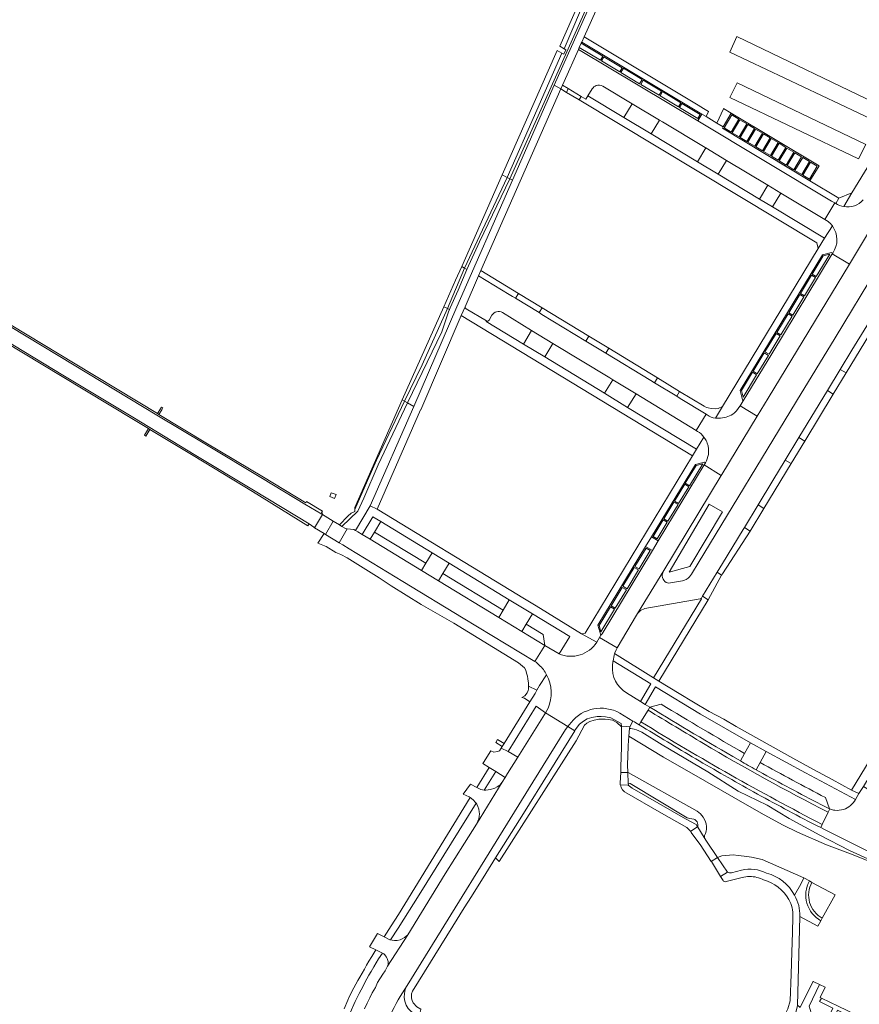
# Model space of a CAD drawing. Header units: metres. Extents: x 151213 to 156373, y 469495 to 475754.
# Tile 156 of 230: x 153452 to 153673, y 473579 to 473838. Entities that reach past the tile are written whole.
import ezdxf

# ---------------------------------------------------------------- set-up
doc = ezdxf.new("R2010")
doc.units = ezdxf.units.M
for name, color, linetype, lineweight in [('B-WE-OG-TERREIN_BEGROEID-GV', 252, 'Continuous', 18), ('B-WE-VH-GESLOTENVERHARDING_ASFALT-GV', 252, 'Continuous', 18), ('B-WE-VH-GESLOTENVERHARDING_BETON-GV', 252, 'Continuous', 18), ('B-WE-VH-HALFVERHARDING_GRASBETONSTEEN-GV', 252, 'Continuous', 18), ('B-WE-VH-ONVERHARD-GV', 252, 'Continuous', 18), ('B-WE-VH-OPENVERHARDING_BETONELEMENT-GV', 252, 'Continuous', 18), ('B-WE-VH-OPENVERHARDING_BETONSTRAATSTEEN-GV', 252, 'Continuous', 18), ('B-WE-VH-OPENVERHARDING_STRAATBAKSTEEN-GV', 252, 'Continuous', 18), ('B-WE-VH-OPENVERHARDING_TEGEL-GV', 252, 'Continuous', 18)]:
    doc.layers.add(name, color=color, linetype=linetype, lineweight=lineweight)

msp = doc.modelspace()

# ---------------------------------------------------------------- linework, layer by layer
at = {"layer": 'B-WE-OG-TERREIN_BEGROEID-GV', "flags": 128}
for points in [[(153595.485, 473830.722), (153599.813, 473840.776), (153603.636, 473848.694), (153617.235, 473879.069), (153620.839, 473886.963), (153621.659, 473886.569), (153622.28, 473886.271), (153622.398, 473886.522), (153619.307, 473887.835), (153594.345, 473831.412)], [(153617.235, 473879.069), (153603.636, 473848.694), (153599.813, 473840.776), (153595.485, 473830.722), (153595.979, 473830.424), (153595.405, 473829.249), (153594.881, 473829.548), (153588.274, 473814.519), (153580.464, 473796.859), (153581.176, 473796.477), (153590.611, 473817.31), (153600.687, 473839.936), (153618.083, 473878.729)], [(153581.176, 473796.477), (153581.865, 473796.088), (153592.887, 473821.101), (153601.626, 473840.683), (153618.584, 473878.522), (153618.083, 473878.729), (153600.687, 473839.936), (153590.611, 473817.31)], [(153579.198, 473797.538), (153580.464, 473796.859), (153588.274, 473814.519), (153594.881, 473829.548), (153593.649, 473830.252)], [(153555.893, 473736.595), (153567.269, 473762.797), (153581.865, 473796.088), (153581.176, 473796.477), (153573.185, 473779.86), (153569.898, 473772.647), (153567.569, 473767.169), (153565.469, 473762.558), (153565.332, 473762.055), (153565.063, 473761.5), (153563.305, 473756.202), (153554.284, 473737.557)], [(153569.309, 473772.958), (153573.321, 473781.518), (153580.464, 473796.859), (153579.198, 473797.538), (153568.524, 473773.373)], [(153580.464, 473796.859), (153573.321, 473781.518), (153569.309, 473772.958), (153569.898, 473772.647), (153573.185, 473779.86), (153581.176, 473796.477)], [(153563.828, 473762.819), (153564.788, 473762.331), (153569.309, 473772.958), (153568.524, 473773.373), (153566.939, 473769.785)], [(153564.788, 473762.331), (153565.332, 473762.055), (153565.469, 473762.558), (153567.569, 473767.169), (153569.898, 473772.647), (153569.309, 473772.958)], [(153563.828, 473762.819), (153552.888, 473738.308), (153553.477, 473737.991), (153558.095, 473747.52), (153564.788, 473762.331)], [(153565.332, 473762.055), (153564.788, 473762.331), (153558.095, 473747.52), (153553.477, 473737.991), (153554.284, 473737.557), (153563.305, 473756.202), (153565.063, 473761.5)], [(153608.285, 473743.583), (153607.498, 473744.085), (153592.556, 473753.172), (153590.382, 473749.601), (153606.109, 473740.04)], [(153536.969, 473705.007), (153541.17, 473709.046), (153542.79, 473712.462), (153546.504, 473721.229), (153554.284, 473737.557), (153553.477, 473737.991), (153546.08, 473722.447), (153543.746, 473717.082), (153540.374, 473709.488), (153540.374, 473708.942), (153539.4, 473708.472), (153538.597, 473707.658), (153536.349, 473705.383)], [(153536.969, 473705.007), (153537.933, 473704.423), (153538.39, 473704.379), (153540.16, 473704.154), (153540.53, 473703.954), (153544.465, 473710.377), (153555.893, 473736.595), (153554.284, 473737.557), (153546.504, 473721.229), (153542.79, 473712.462), (153541.17, 473709.046)], [(153552.888, 473738.308), (153540.374, 473709.971), (153540.374, 473709.488), (153543.746, 473717.082), (153546.08, 473722.447), (153553.477, 473737.991)], [(153633.707, 473710.852), (153623.178, 473692.927), (153628.634, 473694.447), (153637.164, 473708.821)], [(153633.707, 473710.852), (153637.164, 473708.821), (153628.634, 473694.447), (153623.178, 473692.927)], [(153560.757, 473698.048), (153547.233, 473706.285), (153545.535, 473703.523), (153559.125, 473695.284)], [(153579.445, 473682.94), (153581.065, 473685.685), (153565.253, 473695.302), (153563.602, 473692.562)], [(153594.162, 473671.465), (153596.968, 473676.027), (153587.199, 473681.957), (153585.53, 473679.235), (153589.966, 473676.534), (153590.412, 473673.681)], [(153585.053, 473659.833), (153586.497, 473658.835), (153587.85, 473661.01), (153588.332, 473661.898), (153586.16, 473662.97), (153586.15, 473662.16), (153586.06, 473661.79), (153585.76, 473661.17), (153585.15, 473660.44), (153584.4, 473659.96)], [(153580.723, 473645.719), (153583.331, 473644.257), (153590.37, 473655.49), (153590.581, 473655.897), (153588.16, 473657.69)], [(153578.41, 473616.85), (153598.65, 473648.56), (153600.85, 473652.65), (153601.46, 473653.25), (153602.25, 473653.67), (153603.43, 473654.01), (153604.63, 473654.26), (153606.33, 473654.25), (153607.17, 473654.22), (153608.21, 473653.98), (153609.37, 473653.37), (153610.601, 473652.248), (153610.6, 473652.39), (153610.624, 473652.389), (153610.515, 473653.127), (153607.79, 473654.6), (153606.43, 473654.92), (153605.27, 473655), (153604.19, 473654.96), (153602.8, 473654.73), (153601.56, 473654.39), (153600.6, 473653.73), (153599.58, 473652.98), (153598.43, 473651.44), (153598.299, 473651.23), (153584.78, 473629.46), (153577.452, 473617.778)], [(153684.042, 473613.564), (153681.05, 473615), (153670.64, 473619.72), (153662.82, 473623.77), (153654.75, 473628.14), (153648.96, 473631.59), (153641.32, 473635.3), (153633.32, 473640.37), (153621.3, 473647.5), (153615.98, 473650.85), (153614.53, 473651.49), (153613.96, 473651.65), (153613.05, 473651.78), (153612.72, 473651.791), (153612.551, 473649.767), (153621.693, 473644.275), (153632.561, 473638.005), (153644.339, 473631.242), (153648.193, 473629.091), (153653.205, 473626.395), (153656.964, 473624.511), (153664.55, 473621.172), (153671.558, 473618.54)], [(153574.449, 473635.621), (153574.87, 473635.56), (153576.1, 473635.72), (153577.25, 473636.08), (153577.87, 473636.44), (153578.53, 473636.91), (153579.21, 473637.68), (153580, 473638.941), (153577.483, 473640.505)], [(153630.69, 473625.952), (153630.69, 473625.849), (153632.381, 473623.155), (153632.42, 473623.18), (153632.44, 473623.67), (153632.72, 473624.18), (153632.91, 473624.75), (153632.96, 473625.29), (153632.98, 473625.98), (153632.91, 473626.71), (153632.65, 473627.53), (153632.08, 473628.48), (153631.38, 473629.33), (153630.52, 473630.04), (153612.32, 473640.21), (153612.293, 473640.211), (153610.391, 473640.248), (153610.249, 473637.506), (153610.22, 473636.95), (153610.327, 473636.948), (153612.251, 473636.904), (153612.34, 473636.902), (153612.41, 473636.9), (153612.391, 473637.434), (153612.88, 473637.35), (153627.91, 473628.33), (153628.6, 473628.12), (153629.65, 473627.94), (153629.92, 473627.82), (153630.2, 473627.57), (153630.48, 473627.25), (153630.64, 473626.89), (153630.69, 473626.57)], [(153630.69, 473625.849), (153630.69, 473625.952), (153630.69, 473626.57), (153630.64, 473626.89), (153630.48, 473627.25), (153630.2, 473627.57), (153629.92, 473627.82), (153629.65, 473627.94), (153628.6, 473628.12), (153627.91, 473628.33), (153612.88, 473637.35), (153612.391, 473637.434), (153612.41, 473636.9), (153612.34, 473636.902), (153613.402, 473636.146), (153627.442, 473628.007), (153630.271, 473626.502), (153630.62, 473625.96), (153630.635, 473625.936)], [(153549.812, 473596.179), (153550.21, 473596.08), (153550.84, 473596.04), (153551.58, 473596.03), (153552.3, 473596.2), (153552.86, 473596.44), (153553.48, 473596.8), (153554.35, 473597.54), (153564.21, 473613.57), (153569.27, 473621.67), (153572.41, 473626.62), (153573.02, 473628), (153573.14, 473628.64), (153573.18, 473629.32), (153573.17, 473629.92), (153573.05, 473630.61), (153572.82, 473631.24), (153572.5, 473631.92), (153572.343, 473632.143), (153557.3, 473608.01), (153551.81, 473599.27)], [(153663.284, 473580.861), (153662.935, 473581.029), (153664.245, 473583.746), (153662.723, 473584.473), (153660.014, 473578.705), (153660.55, 473576.954), (153664.715, 473574.926), (153666.254, 473578.229), (153662.712, 473579.934)]]:
    msp.add_lwpolyline(points, close=True, dxfattribs=at)
for points in [[(153628.527, 473691.709), (153629.065, 473692.469), (153629.297, 473692.894), (153630.816, 473695.347), (153656.696, 473737.913), (153666.839, 473754.645), (153677.999, 473773.009), (153688.644, 473790.591), (153692.799, 473797.483), (153691.901, 473798.026), (153681.879, 473781.782), (153678.141, 473784.088), (153687.734, 473800.547), (153686.993, 473800.995), (153680.226, 473789.856), (153674.831, 473780.998), (153670.609, 473774.031), (153649.177, 473738.744), (153646.346, 473734.046), (153637.002, 473718.624), (153636.878, 473718.395)], [(153575.068, 473759.067), (153574.993, 473758.953), (153584.782, 473753.001), (153586.946, 473756.585), (153579.254, 473761.266)], [(153576.496, 473760.556), (153575.752, 473759.26)], [(153630.624, 473729.987), (153630.25, 473730.22), (153614.43, 473739.854), (153612.225, 473736.308), (153630.345, 473725.295), (153632.301, 473728.507)], [(153636.878, 473718.395), (153621.727, 473693.401), (153621.553, 473693.021)], [(153587.805, 473669.433), (153568.905, 473680.872), (153553.052, 473690.508), (153538.936, 473699.053), (153537.222, 473700.114), (153536.251, 473700.708), (153532.682, 473702.881), (153532.335, 473703.09), (153530.688, 473700.549), (153532.809, 473699.691), (153535.38, 473698.14), (153536.7, 473697.56), (153538.36, 473696.7), (153546.83, 473691.45), (153550, 473689.36), (153557.88, 473684.48), (153566.44, 473679.52), (153583.46, 473669.08), (153585.05, 473667.79), (153585.38, 473667.13), (153585.61, 473666.41), (153585.82, 473665.57), (153585.96, 473664.92), (153586.14, 473663.75), (153586.16, 473662.97)], [(153623.499, 473690.112), (153626.619, 473690.677)], [(153611.92, 473661.232), (153615.572, 473658.959), (153618.303, 473663.538), (153608.392, 473669.616)], [(153586.16, 473662.97), (153588.332, 473661.898), (153589, 473663.13), (153590.898, 473665.926)], [(153643.002, 473645.212), (153644.557, 473648.058), (153631.415, 473655.616), (153619.58, 473662.742), (153616.854, 473658.162), (153618.089, 473657.393), (153621.068, 473658.193)], [(153613.575, 473653.781), (153612.76, 473652.28), (153612.72, 473651.791), (153613.05, 473651.78), (153613.96, 473651.65), (153614.53, 473651.49), (153615.98, 473650.85), (153621.3, 473647.5), (153633.32, 473640.37), (153641.32, 473635.3), (153648.96, 473631.59), (153654.75, 473628.14), (153662.82, 473623.77), (153670.64, 473619.72), (153681.05, 473615), (153684.042, 473613.564), (153703.16, 473604.39), (153721.04, 473596.2), (153746.59, 473583.62), (153773.17, 473571.43)], [(153648.709, 473645.762), (153647.09, 473642.879)], [(153672.175, 473633.127), (153659.024, 473640.157), (153648.709, 473645.762)], [(153664.288, 473633.656), (153665.329, 473630.693), (153665.444, 473630.647)], [(153677.221, 473618.681), (153664.259, 473625.104), (153663.036, 473625.727), (153661.737, 473626.369)], [(153656.168, 473607.909), (153657.791, 473610.861), (153658.613, 473612.47), (153647.61, 473617.35), (153644.84, 473617.92), (153642.91, 473618.24), (153641.32, 473618.38), (153640.04, 473618.57), (153637.05, 473618.28), (153635.868, 473617.819), (153634.219, 473616.852), (153634.26, 473616.79), (153636.67, 473612.85), (153638.53, 473613.96)], [(153639.55, 473613.857), (153642.231, 473614.526)], [(153542.92, 473578), (153543.66, 473579.51), (153544.32, 473580.96), (153544.99, 473582.24), (153545.8, 473583.69), (153546.4, 473584.96), (153547.74, 473587.15), (153548.41, 473588.03), (153548.76, 473588.7), (153549.01, 473589.23), (153549.15, 473589.64), (153549.2, 473590.05), (153549.19, 473590.49), (153548.94, 473591.27), (153548.74, 473591.64), (153548.51, 473591.98), (153548.26, 473592.26), (153547.99, 473592.52), (153547.692, 473592.683), (153546.67, 473591.23), (153545.42, 473589.05), (153544.66, 473587.9), (153544.11, 473586.91), (153543.52, 473585.94), (153542.04, 473583.05), (153541.58, 473582.03), (153540.48, 473579.99), (153539.18, 473576.99)]]:
    msp.add_lwpolyline(points, dxfattribs=at)
at = {"layer": 'B-WE-OG-TERREIN_BEGROEID-GV'}
for points in [[(153575.752, 473759.26, -0.4083835), (153575.068, 473759.067)], [(153579.254, 473761.266, 0.4241158), (153576.496, 473760.556)], [(153632.301, 473728.507, 0.0978722), (153630.624, 473729.987)], [(153621.553, 473693.021, 0.1417697), (153621.337, 473691.906)], [(153621.337, 473691.906, 0.1617248), (153622.004, 473690.502)], [(153626.619, 473690.677, 0.1633565), (153628.527, 473691.709)], [(153622.004, 473690.502, 0.2488223), (153623.499, 473690.112)], [(153588.944, 473668.514, 0.0534623), (153587.805, 473669.433)], [(153590.898, 473665.926, 0.0796846), (153588.944, 473668.514)], [(153608.239, 473668.414, 0.2959278), (153611.92, 473661.232)], [(153608.392, 473669.616, 0.0157634), (153608.239, 473668.414)], [(153621.068, 473658.193, 0.0043267), (153643.002, 473645.212)], [(153615.226, 473652.786, 0.0007121), (153613.575, 473653.781)], [(153630.138, 473643.826, -0.0004141), (153615.226, 473652.786)], [(153645.373, 473635.112, -0.0043675), (153630.138, 473643.826)], [(153647.09, 473642.879, 0.0068335), (153664.288, 473633.656)], [(153661.737, 473626.369, -0.0059321), (153645.373, 473635.112)], [(153669.047, 473630.515, 0.1937288), (153672.175, 473633.127)], [(153665.444, 473630.647, 0.0540271), (153666.791, 473630.28)], [(153666.791, 473630.28, 0.1050218), (153669.047, 473630.515)], [(153642.231, 473614.526, -0.1724654), (153648.806, 473613.776)], [(153638.53, 473613.96, 0.1263701), (153639.55, 473613.857)], [(153648.806, 473613.776, -0.2068914), (153656.168, 473607.909)]]:
    msp.add_lwpolyline(points, format="xyb", dxfattribs=at)
at = {"layer": 'B-WE-VH-GESLOTENVERHARDING_ASFALT-GV', "flags": 128}
for points in [[(153448.33, 473753.973), (153463.559, 473744.756), (153482.388, 473733.445), (153498.11, 473723.964), (153513.738, 473714.533), (153528.408, 473705.639), (153529.601, 473704.839), (153529.795, 473704.625), (153531.898, 473708.091), (153531.689, 473708.177), (153527.253, 473710.832), (153516.133, 473717.568), (153500.943, 473726.69), (153488.293, 473734.314), (153466.551, 473747.415), (153449.637, 473757.626)], [(153554.141, 473584.131), (153587.28, 473637.68), (153595.9, 473651.57), (153596.473, 473652.334), (153590.581, 473655.897), (153590.37, 473655.49), (153583.331, 473644.257), (153580.62, 473639.931), (153580, 473638.941), (153579.21, 473637.68), (153572.41, 473626.62), (153569.27, 473621.67), (153564.21, 473613.57), (153554.35, 473597.54), (153549.01, 473589.23), (153548.76, 473588.7), (153548.41, 473588.03), (153547.74, 473587.15), (153546.4, 473584.96), (153545.8, 473583.69), (153544.99, 473582.24), (153544.32, 473580.96), (153543.66, 473579.51), (153542.92, 473578)], [(153630.62, 473625.96), (153630.271, 473626.502), (153627.442, 473628.007), (153613.402, 473636.146), (153612.34, 473636.902), (153612.251, 473636.904), (153610.327, 473636.948)], [(153611.999, 473634.762), (153620.482, 473629.842), (153627.821, 473625.735), (153628.76, 473624.77), (153628.838, 473624.82), (153630.62, 473625.96)]]:
    msp.add_lwpolyline(points, dxfattribs=at)
at = {"layer": 'B-WE-VH-GESLOTENVERHARDING_ASFALT-GV'}
for points in [[(153610.327, 473636.948, 0.2736935), (153611.999, 473634.762)], [(153546.63, 473568.151, -0.0779296), (153554.141, 473584.131)]]:
    msp.add_lwpolyline(points, format="xyb", dxfattribs=at)
at = {"layer": 'B-WE-VH-GESLOTENVERHARDING_BETON-GV', "flags": 128}
msp.add_lwpolyline([(153535.464, 473713.428), (153534.194, 473713.809), (153533.815, 473712.881), (153535.045, 473712.298)], close=True, dxfattribs=at)
at = {"layer": 'B-WE-VH-HALFVERHARDING_GRASBETONSTEEN-GV', "flags": 128}
for points in [[(153449.637, 473757.626), (153466.551, 473747.415), (153488.293, 473734.314), (153500.943, 473726.69), (153516.133, 473717.568), (153527.253, 473710.832), (153531.689, 473708.177), (153531.92, 473708.473), (153531.647, 473708.659), (153531.876, 473709.004), (153527.693, 473711.541), (153527.456, 473711.182), (153516.324, 473717.936), (153501.196, 473727.03), (153488.808, 473734.477), (153488.481, 473734.696), (153466.736, 473747.799), (153449.896, 473757.951)], [(153448.122, 473753.633), (153463.307, 473744.458), (153482.171, 473733.092), (153486.075, 473730.736), (153486.443, 473730.514), (153497.852, 473723.628), (153513.481, 473714.141), (153528.051, 473705.164), (153528.408, 473705.639), (153513.738, 473714.533), (153498.11, 473723.964), (153482.388, 473733.445), (153463.559, 473744.756), (153448.33, 473753.973)]]:
    msp.add_lwpolyline(points, dxfattribs=at)
at = {"layer": 'B-WE-VH-ONVERHARD-GV', "flags": 128}
for points in [[(153610.62, 473648.49), (153610.63, 473646.87), (153610.47, 473641.76), (153610.391, 473640.248), (153610.249, 473637.506), (153610.22, 473636.95), (153610.327, 473636.948), (153612.251, 473636.904), (153612.34, 473636.902), (153612.41, 473636.9), (153612.391, 473637.434), (153612.293, 473640.211), (153612.22, 473642.26), (153612.33, 473647.04), (153612.35, 473647.35), (153612.551, 473649.767), (153612.72, 473651.791), (153612.76, 473652.28), (153612.715, 473652.282), (153612.695, 473652.283), (153612.012, 473652.318), (153610.624, 473652.389), (153610.6, 473652.39), (153610.601, 473652.248)], [(153630.69, 473625.849), (153630.635, 473625.936), (153630.62, 473625.96), (153628.838, 473624.82), (153628.76, 473624.77), (153628.98, 473624.47), (153630.725, 473622.095), (153631.31, 473621.3), (153634.219, 473616.852), (153634.26, 473616.79), (153636.67, 473612.85), (153638.53, 473613.96), (153635.868, 473617.819), (153633, 473622.17), (153632.381, 473623.155)]]:
    msp.add_lwpolyline(points, close=True, dxfattribs=at)
at = {"layer": 'B-WE-VH-OPENVERHARDING_BETONELEMENT-GV', "flags": 128}
for points in [[(153488.808, 473734.477), (153489.562, 473735.715), (153489.837, 473736.167), (153489.524, 473736.358), (153489.242, 473735.908), (153488.481, 473734.696)], [(153486.443, 473730.514), (153486.075, 473730.736), (153485.036, 473729.019), (153485.376, 473728.774)]]:
    msp.add_lwpolyline(points, close=True, dxfattribs=at)
at = {"layer": 'B-WE-VH-OPENVERHARDING_BETONSTRAATSTEEN-GV', "flags": 128}
for points in [[(153595.472, 473822.049), (153599.279, 473830.538), (153599.494, 473831.019), (153600.014, 473832.181), (153600.139, 473832.46), (153600.754, 473833.834), (153620.04, 473876.938), (153624.115, 473885.404), (153622.28, 473886.271), (153618.584, 473878.522), (153601.626, 473840.683), (153592.887, 473821.101), (153594.615, 473820.121), (153595.064, 473821.13)], [(153600.139, 473832.46), (153600.014, 473832.181), (153605.702, 473828.75), (153605.059, 473827.685), (153599.494, 473831.019), (153599.279, 473830.538), (153630.716, 473811.704), (153631.789, 473813.487)], [(153599.494, 473831.019), (153605.059, 473827.685), (153605.702, 473828.75), (153600.014, 473832.181)], [(153639.091, 473829.818), (153677.77, 473811.536), (153679.699, 473815.302), (153640.928, 473833.953)], [(153610.8, 473825.686), (153610.161, 473824.62), (153605.311, 473827.525), (153605.963, 473828.605)], [(153610.8, 473825.686), (153605.963, 473828.605), (153605.311, 473827.525), (153610.161, 473824.62)], [(153616.019, 473822.572), (153615.36, 473821.51), (153610.429, 473824.461), (153611.121, 473825.616)], [(153616.019, 473822.572), (153611.121, 473825.616), (153610.429, 473824.461), (153615.36, 473821.51)], [(153621.135, 473819.51), (153620.476, 473818.449), (153615.649, 473821.337), (153616.289, 473822.407)], [(153621.135, 473819.51), (153616.289, 473822.407), (153615.649, 473821.337), (153620.476, 473818.449)], [(153639.091, 473817.875), (153672.992, 473801.705), (153674.922, 473805.472), (153641.02, 473821.734)], [(153581.865, 473796.088), (153567.269, 473762.797), (153555.893, 473736.595), (153544.465, 473710.377), (153546.305, 473709.52), (153557.66, 473735.657), (153557.762, 473735.636), (153568.427, 473760.47), (153569.433, 473762.782), (153572.978, 473770.905), (153573.592, 473772.302), (153594.615, 473820.121), (153592.887, 473821.101)], [(153596.115, 473819.219), (153599.424, 473817.229), (153599.99, 473818.173), (153596.564, 473820.23)], [(153626.247, 473816.455), (153625.585, 473815.382), (153620.743, 473818.285), (153621.428, 473819.428)], [(153626.247, 473816.455), (153621.428, 473819.428), (153620.743, 473818.285), (153625.585, 473815.382)], [(153613.407, 473816.245), (153611.203, 473812.606), (153618.399, 473808.288), (153620.597, 473811.918)], [(153625.864, 473815.209), (153626.513, 473816.287), (153631.347, 473813.377), (153630.709, 473812.31)], [(153631.347, 473813.377), (153626.513, 473816.287), (153625.864, 473815.209), (153630.709, 473812.31)], [(153637.402, 473810.14), (153639.508, 473813.75), (153637.489, 473814.961), (153637.458, 473814.894), (153635.713, 473811.156)], [(153639.508, 473813.75), (153637.402, 473810.14), (153637.173, 473809.784), (153660.211, 473795.947), (153662.6, 473799.905)], [(153635.713, 473811.156), (153632.878, 473812.841), (153631.789, 473813.487), (153630.716, 473811.704), (153665.927, 473790.584), (153666.406, 473790.354), (153666.763, 473790.141), (153667.008, 473789.972), (153667.841, 473791.372), (153660.211, 473795.947), (153637.173, 473809.784), (153637.402, 473810.14)], [(153641.512, 473812.184), (153639.618, 473813.32), (153637.6, 473809.897), (153639.477, 473808.79)], [(153641.512, 473812.184), (153639.477, 473808.79), (153637.6, 473809.897), (153639.618, 473813.32)], [(153643.595, 473810.972), (153641.555, 473807.53), (153639.761, 473808.593), (153641.785, 473812.036)], [(153643.595, 473810.972), (153641.785, 473812.036), (153639.761, 473808.593), (153641.555, 473807.53)], [(153645.649, 473809.714), (153643.847, 473810.783), (153641.825, 473807.363), (153643.624, 473806.3)], [(153645.649, 473809.714), (153643.624, 473806.3), (153641.825, 473807.363), (153643.847, 473810.783)], [(153647.727, 473808.472), (153645.909, 473809.548), (153643.884, 473806.128), (153645.674, 473805.054)], [(153647.727, 473808.472), (153645.674, 473805.054), (153643.884, 473806.128), (153645.909, 473809.548)], [(153649.775, 473807.238), (153647.976, 473808.305), (153645.947, 473804.888), (153647.748, 473803.819)], [(153649.775, 473807.238), (153647.748, 473803.819), (153645.947, 473804.888), (153647.976, 473808.305)], [(153651.856, 473806.001), (153649.797, 473802.574), (153648.006, 473803.65), (153650.038, 473807.079)], [(153651.856, 473806.001), (153650.038, 473807.079), (153648.006, 473803.65), (153649.797, 473802.574)], [(153653.898, 473804.745), (153651.845, 473801.356), (153650.062, 473802.42), (153652.1, 473805.834)], [(153653.898, 473804.745), (153652.1, 473805.834), (153650.062, 473802.42), (153651.845, 473801.356)], [(153638.245, 473801.32), (153632.779, 473804.61), (153630.651, 473800.933), (153636.089, 473797.669)], [(153655.956, 473803.506), (153654.168, 473804.583), (153652.119, 473801.181), (153653.93, 473800.103)], [(153655.956, 473803.506), (153653.93, 473800.103), (153652.119, 473801.181), (153654.168, 473804.583)], [(153658.029, 473802.283), (153656.226, 473803.349), (153654.192, 473799.942), (153656.005, 473798.859)], [(153658.029, 473802.283), (153656.005, 473798.859), (153654.192, 473799.942), (153656.226, 473803.349)], [(153660.111, 473801.034), (153658.067, 473797.605), (153656.248, 473798.696), (153658.299, 473802.114)], [(153660.111, 473801.034), (153658.299, 473802.114), (153656.248, 473798.696), (153658.067, 473797.605)], [(153658.315, 473797.454), (153660.109, 473796.383), (153662.15, 473799.803), (153660.355, 473800.874)], [(153662.15, 473799.803), (153660.109, 473796.383), (153658.315, 473797.454), (153660.355, 473800.874)], [(153650.352, 473789.095), (153652.548, 473792.733), (153649.085, 473794.829), (153646.9, 473791.161)], [(153642.622, 473738.025), (153650.137, 473750.434), (153666.107, 473776.726), (153666.23, 473776.927), (153665.925, 473777.105), (153665.891, 473777.068), (153663.514, 473776.482), (153641.854, 473740.774), (153642.44, 473738.3)], [(153663.713, 473776.21), (153660.805, 473771.401), (153661.868, 473770.757), (153665.451, 473776.643)], [(153661.868, 473770.757), (153660.805, 473771.401), (153663.713, 473776.21), (153665.451, 473776.643)], [(153661.712, 473770.487), (153660.645, 473771.138), (153657.703, 473766.311), (153658.77, 473765.66)], [(153660.645, 473771.138), (153661.712, 473770.487), (153658.77, 473765.66), (153657.703, 473766.311)], [(153582.711, 473765.042), (153588.928, 473761.271), (153589.697, 473762.538), (153583.475, 473766.302)], [(153658.616, 473765.396), (153657.541, 473766.032), (153654.616, 473761.194), (153655.681, 473760.572)], [(153657.541, 473766.032), (153658.616, 473765.396), (153655.681, 473760.572), (153654.616, 473761.194)], [(153654.449, 473760.931), (153651.472, 473756.022), (153652.53, 473755.372), (153655.529, 473760.304)], [(153655.529, 473760.304), (153652.53, 473755.372), (153651.472, 473756.022), (153654.449, 473760.931)], [(153592.556, 473753.172), (153586.946, 473756.585), (153584.782, 473753.001), (153590.382, 473749.601)], [(153601.211, 473753.787), (153606.443, 473750.594), (153607.227, 473751.872), (153602.007, 473755.034)], [(153652.367, 473755.108), (153651.293, 473755.752), (153648.363, 473750.919), (153649.445, 473750.283)], [(153651.293, 473755.752), (153652.367, 473755.108), (153649.445, 473750.283), (153648.363, 473750.919)], [(153649.267, 473750.014), (153648.197, 473750.656), (153645.272, 473745.808), (153646.337, 473745.172)], [(153648.197, 473750.656), (153649.267, 473750.014), (153646.337, 473745.172), (153645.272, 473745.808)], [(153669.757, 473745.397), (153668.208, 473746.33), (153664.832, 473740.761), (153666.358, 473739.826)], [(153612.225, 473736.308), (153614.43, 473739.854), (153608.285, 473743.583), (153606.109, 473740.04)], [(153619.282, 473742.81), (153625.129, 473739.251), (153625.897, 473740.514), (153620.039, 473744.075)], [(153645.099, 473745.562), (153642.185, 473740.734), (153642.599, 473738.989), (153646.175, 473744.909)], [(153646.175, 473744.909), (153642.599, 473738.989), (153642.185, 473740.734), (153645.099, 473745.562)], [(153653.721, 473722.462), (153655.256, 473721.528), (153658.868, 473727.471), (153657.326, 473728.404)], [(153620.269, 473701.158), (153632.393, 473721.159), (153632.74, 473721.764), (153632.477, 473721.911), (153630.053, 473721.29), (153618.481, 473702.227)], [(153630.244, 473721.046), (153631.977, 473721.467), (153628.48, 473715.694), (153627.402, 473716.342)], [(153630.244, 473721.046), (153627.402, 473716.342), (153628.48, 473715.694), (153631.977, 473721.467)], [(153627.236, 473716.076), (153624.573, 473711.673), (153625.651, 473711.027), (153628.314, 473715.424)], [(153627.236, 473716.076), (153628.314, 473715.424), (153625.651, 473711.027), (153624.573, 473711.673)], [(153624.398, 473711.41), (153625.495, 473710.763), (153622.823, 473706.363), (153621.747, 473707.005)], [(153624.398, 473711.41), (153621.747, 473707.005), (153622.823, 473706.363), (153625.495, 473710.763)], [(153642.943, 473704.724), (153644.462, 473703.768), (153648.08, 473709.718), (153646.545, 473710.657)], [(153544.397, 473701.627), (153545.535, 473703.523), (153547.233, 473706.285), (153545.17, 473707.549), (153542.329, 473702.899)], [(153532.682, 473702.881), (153536.251, 473700.708), (153538.39, 473704.379), (153537.933, 473704.423), (153536.969, 473705.007), (153536.349, 473705.383), (153534.701, 473706.381)], [(153621.581, 473706.736), (153618.923, 473702.334), (153619.999, 473701.7), (153622.659, 473706.096)], [(153621.581, 473706.736), (153622.659, 473706.096), (153619.999, 473701.7), (153618.923, 473702.334)], [(153545.535, 473703.523), (153544.397, 473701.627), (153557.964, 473693.386), (153559.125, 473695.284)], [(153616.956, 473699.717), (153618.776, 473698.643), (153620.269, 473701.158), (153618.481, 473702.227)], [(153605.178, 473676.345), (153605.499, 473676.742), (153618.485, 473698.192), (153618.776, 473698.643), (153616.956, 473699.717), (153604.376, 473678.972)], [(153562.463, 473690.656), (153563.602, 473692.562), (153565.253, 473695.302), (153560.757, 473698.048), (153559.125, 473695.284), (153557.964, 473693.386)], [(153617.066, 473699.282), (153614.132, 473694.434), (153615.21, 473693.789), (153618.148, 473698.643)], [(153617.066, 473699.282), (153618.148, 473698.643), (153615.21, 473693.789), (153614.132, 473694.434)], [(153563.602, 473692.562), (153562.463, 473690.656), (153578.283, 473681.059), (153579.445, 473682.94)], [(153613.963, 473694.174), (153615.049, 473693.527), (153612.056, 473688.586), (153610.978, 473689.229)], [(153613.963, 473694.174), (153610.978, 473689.229), (153612.056, 473688.586), (153615.049, 473693.527)], [(153631.926, 473686.619), (153633.454, 473685.689), (153636.964, 473692.181), (153635.759, 473692.911)], [(153610.818, 473688.961), (153611.895, 473688.323), (153608.958, 473683.482), (153607.869, 473684.118)], [(153610.818, 473688.961), (153607.869, 473684.118), (153608.958, 473683.482), (153611.895, 473688.323)], [(153581.065, 473685.685), (153579.445, 473682.94), (153578.283, 473681.059), (153584.378, 473677.351), (153585.53, 473679.235), (153587.199, 473681.957)], [(153607.704, 473683.853), (153608.789, 473683.21), (153605.195, 473677.221), (153604.729, 473678.895)], [(153607.704, 473683.853), (153604.729, 473678.895), (153605.195, 473677.221), (153608.789, 473683.21)], [(153590.412, 473673.681), (153589.966, 473676.534), (153585.53, 473679.235), (153584.378, 473677.351)], [(153583.331, 473644.257), (153580.723, 473645.719), (153578.914, 473646.645), (153578.453, 473645.903), (153577.991, 473645.715), (153576.952, 473645.572), (153576.18, 473645.942), (153574.302, 473642.873), (153574.122, 473642.579), (153575.762, 473641.575), (153577.483, 473640.505), (153580, 473638.941), (153580.62, 473639.931)], [(153574.449, 473635.621), (153573.57, 473635.75), (153572.488, 473636.311), (153570.811, 473637.168), (153568.949, 473634.513), (153570.46, 473633.8), (153570.723, 473633.637), (153571.12, 473633.39), (153571.66, 473632.99), (153572.12, 473632.46), (153572.343, 473632.143), (153572.5, 473631.92), (153572.82, 473631.24), (153573.05, 473630.61), (153573.17, 473629.92), (153573.18, 473629.32), (153573.14, 473628.64), (153573.02, 473628), (153572.41, 473626.62), (153579.21, 473637.68), (153578.53, 473636.91), (153577.87, 473636.44), (153577.25, 473636.08), (153576.1, 473635.72), (153574.87, 473635.56)], [(153544.276, 473594.319), (153545.932, 473593.559), (153547.692, 473592.683), (153547.99, 473592.52), (153548.26, 473592.26), (153548.51, 473591.98), (153548.74, 473591.64), (153548.94, 473591.27), (153549.19, 473590.49), (153549.2, 473590.05), (153549.15, 473589.64), (153549.01, 473589.23), (153554.35, 473597.54), (153553.48, 473596.8), (153552.86, 473596.44), (153552.3, 473596.2), (153551.58, 473596.03), (153550.84, 473596.04), (153550.21, 473596.08), (153549.812, 473596.179), (153549.65, 473596.22), (153548.137, 473596.974), (153546.323, 473597.878)]]:
    msp.add_lwpolyline(points, close=True, dxfattribs=at)
for points in [[(153594.162, 473671.465), (153590.412, 473673.681), (153587.805, 473669.433)], [(153608.791, 473671.507), (153608.851, 473671.727), (153609.178, 473672.501), (153609.438, 473673.02), (153604.808, 473675.743), (153604.079, 473674.559)], [(153615.226, 473652.786), (153615.721, 473653.571), (153617.581, 473656.624), (153618.089, 473657.393), (153616.854, 473658.162), (153615.572, 473658.959), (153611.92, 473661.232)], [(153621.068, 473658.193), (153618.089, 473657.393)], [(153591.258, 473657.139), (153590.581, 473655.897), (153596.473, 473652.334), (153597.312, 473653.399)], [(153610.156, 473655.846), (153613.575, 473653.781)], [(153618.089, 473657.393), (153617.581, 473656.624)], [(153615.721, 473653.571), (153615.226, 473652.786)], [(153646.014, 473640.947), (153647.09, 473642.879), (153648.709, 473645.762), (153644.557, 473648.058), (153643.002, 473645.212), (153641.919, 473643.275)], [(153641.331, 473643.616), (153641.919, 473643.275), (153643.002, 473645.212)], [(153641.919, 473643.275), (153641.331, 473643.616)], [(153647.09, 473642.879), (153646.014, 473640.947), (153647.816, 473639.947)], [(153647.816, 473639.947), (153646.014, 473640.947)], [(153677.653, 473631.192), (153678.237, 473632.278), (153678.385, 473632.552), (153679.057, 473633.665), (153674.288, 473636.581), (153673.582, 473635.489), (153673.114, 473634.703), (153672.175, 473633.127)], [(153664.127, 473631.261), (153665.033, 473630.81), (153665.329, 473630.693), (153664.288, 473633.656)], [(153665.444, 473630.647), (153665.024, 473629.8), (153663.439, 473626.559), (153663.036, 473625.727), (153664.259, 473625.104)], [(153665.024, 473629.8), (153665.444, 473630.647), (153665.329, 473630.693), (153665.033, 473630.81), (153664.127, 473631.261)], [(153661.737, 473626.369), (153663.036, 473625.727), (153663.439, 473626.559)], [(153664.259, 473625.104), (153677.221, 473618.681), (153678.467, 473618.087), (153678.878, 473618.913), (153680.475, 473622.153), (153680.896, 473622.966), (153680.648, 473623.09), (153679.695, 473623.644)], [(153658.613, 473612.47), (153657.791, 473610.861), (153656.168, 473607.909)], [(153660.085, 473611.678), (153658.613, 473612.47)], [(153660.747, 473611.321), (153660.085, 473611.678)], [(153663.472, 473601.867), (153666.891, 473608.015), (153660.747, 473611.321)], [(153657.566, 473602.354), (153662.311, 473599.786), (153663.116, 473601.229)], [(153663.116, 473601.229), (153663.472, 473601.867)]]:
    msp.add_lwpolyline(points, dxfattribs=at)
at = {"layer": 'B-WE-VH-OPENVERHARDING_BETONSTRAATSTEEN-GV'}
for points in [[(153604.079, 473674.559, -0.373115), (153594.162, 473671.465)], [(153608.392, 473669.616, -0.0247566), (153608.791, 473671.507)], [(153587.805, 473669.433, -0.0534623), (153588.944, 473668.514)], [(153588.944, 473668.514, -0.0796846), (153590.898, 473665.926)], [(153611.92, 473661.232, -0.2959278), (153608.239, 473668.414)], [(153608.239, 473668.414, -0.0157634), (153608.392, 473669.616)], [(153590.898, 473665.926, -0.2266957), (153591.258, 473657.139)], [(153643.002, 473645.212, -0.0043267), (153621.068, 473658.193)], [(153597.312, 473653.399, -0.3653832), (153610.156, 473655.846)], [(153617.581, 473656.624, 0.0003418), (153632.212, 473647.851)], [(153641.331, 473643.616, -0.0053764), (153618.089, 473657.393)], [(153618.089, 473657.393, 0.0053764), (153641.331, 473643.616)], [(153613.575, 473653.781, -0.0007121), (153615.226, 473652.786)], [(153663.439, 473626.559, -0.0190782), (153615.721, 473653.571)], [(153615.226, 473652.786, 0.0004141), (153630.138, 473643.826)], [(153632.212, 473647.851, 0.0178311), (153665.024, 473629.8)], [(153630.138, 473643.826, 0.0043675), (153645.373, 473635.112)], [(153646.014, 473640.947, -0.003528), (153641.919, 473643.275)], [(153641.919, 473643.275, 0.003528), (153646.014, 473640.947)], [(153664.288, 473633.656, -0.0068335), (153647.09, 473642.879)], [(153664.127, 473631.261, -0.0050103), (153647.816, 473639.947)], [(153647.816, 473639.947, 0.0050103), (153664.127, 473631.261)], [(153645.373, 473635.112, 0.0059321), (153661.737, 473626.369)], [(153672.175, 473633.127, -0.1937288), (153669.047, 473630.515)], [(153666.791, 473630.28, -0.0540271), (153665.444, 473630.647)], [(153669.047, 473630.515, -0.1050218), (153666.791, 473630.28)], [(153663.116, 473601.229, -0.4185217), (153660.085, 473611.678)], [(153660.085, 473611.678, 0.4185217), (153663.116, 473601.229)], [(153660.747, 473611.321, 0.418342), (153663.472, 473601.867)], [(153663.472, 473601.867, -0.418342), (153660.747, 473611.321)], [(153656.168, 473607.909, -0.1372262), (153657.566, 473602.354)]]:
    msp.add_lwpolyline(points, format="xyb", dxfattribs=at)
at = {"layer": 'B-WE-VH-OPENVERHARDING_STRAATBAKSTEEN-GV', "flags": 128}
for points in [[(153632.779, 473804.61), (153638.245, 473801.32), (153649.085, 473794.829), (153652.548, 473792.733), (153664.136, 473785.769), (153666.763, 473790.141), (153666.406, 473790.354), (153665.927, 473790.584), (153630.716, 473811.704), (153599.279, 473830.538), (153595.472, 473822.049), (153595.064, 473821.13), (153596.564, 473820.23), (153599.99, 473818.173), (153601.242, 473817.421), (153601.759, 473818.275), (153602.906, 473820.17)], [(153605.663, 473820.825), (153613.407, 473816.245), (153620.597, 473811.918), (153621.381, 473811.433), (153632.589, 473804.712), (153632.779, 473804.61)], [(153693.821, 473799.195), (153692.799, 473797.483), (153688.644, 473790.591), (153677.999, 473773.009), (153666.839, 473754.645), (153656.696, 473737.913), (153630.816, 473695.347), (153629.297, 473692.894), (153629.065, 473692.469), (153628.527, 473691.709)], [(153666.23, 473776.927), (153666.107, 473776.726), (153670.609, 473774.031), (153674.831, 473780.998), (153680.226, 473789.856), (153675.74, 473792.587)], [(153667.008, 473789.972), (153666.763, 473790.141), (153664.136, 473785.769), (153664.982, 473785.235)], [(153592.556, 473753.172), (153607.498, 473744.085), (153608.285, 473743.583), (153614.43, 473739.854), (153630.25, 473730.22), (153632.887, 473734.508), (153626.059, 473738.663), (153625.129, 473739.251), (153619.282, 473742.81), (153618.34, 473743.353), (153606.443, 473750.594), (153601.211, 473753.787), (153589.654, 473760.793), (153588.928, 473761.271), (153582.711, 473765.042), (153581.928, 473765.491), (153581.068, 473766.028), (153572.978, 473770.905), (153569.433, 473762.782), (153569.46, 473762.504), (153569.673, 473762.266), (153575.068, 473759.067)], [(153575.752, 473759.26), (153576.496, 473760.556)], [(153579.254, 473761.266), (153586.946, 473756.585), (153592.556, 473753.172)], [(153621.553, 473693.021), (153621.727, 473693.401), (153614.834, 473682.034), (153615.593, 473682.877), (153616.733, 473683.367), (153631.285, 473685.913), (153631.466, 473685.991), (153631.545, 473686.057), (153631.623, 473686.123), (153631.926, 473686.619), (153635.759, 473692.911), (153637.173, 473695.2), (153642.613, 473704.22), (153642.943, 473704.724), (153646.545, 473710.657), (153650.444, 473717.097), (153653.721, 473722.462), (153657.326, 473728.404), (153664.832, 473740.761), (153668.208, 473746.33), (153671.277, 473751.392), (153675.201, 473757.769)], [(153632.393, 473721.159), (153636.878, 473718.395), (153637.002, 473718.624), (153646.346, 473734.046), (153641.872, 473736.762), (153641.501, 473736.281)], [(153633.177, 473734.321), (153632.887, 473734.508), (153630.25, 473730.22), (153630.624, 473729.987)], [(153632.301, 473728.507), (153632.566, 473728.135), (153632.889, 473727.578), (153633.061, 473727.21), (153633.187, 473726.888)], [(153632.74, 473721.764), (153632.393, 473721.159)], [(153626.619, 473690.677), (153623.499, 473690.112)], [(153617.581, 473656.624), (153615.721, 473653.571)], [(153663.439, 473626.559), (153665.024, 473629.8)], [(153642.231, 473614.526), (153639.55, 473613.857)], [(153638.53, 473613.96), (153636.67, 473612.85), (153637.35, 473611.844)], [(153638.116, 473611.506), (153642.36, 473612.573)], [(153655.676, 473602.273), (153655.592, 473598.102), (153655.487, 473592.925), (153655.26, 473587.193), (153654.975, 473580.183), (153654.392, 473578.062), (153652.564, 473574.363), (153655.039, 473573.433), (153656.439, 473576.692), (153656.937, 473578.931), (153657.566, 473602.354)]]:
    msp.add_lwpolyline(points, dxfattribs=at)
at = {"layer": 'B-WE-VH-OPENVERHARDING_STRAATBAKSTEEN-GV'}
for points in [[(153602.906, 473820.17, -0.1764413), (153603.939, 473821.024)], [(153603.939, 473821.024, -0.2337245), (153605.663, 473820.825)], [(153674.237, 473790.951, -0.2583333), (153669.126, 473789.147)], [(153669.126, 473789.147, -0.1023712), (153667.008, 473789.972)], [(153664.982, 473785.235, -0.0661528), (153666.108, 473784.063)], [(153666.108, 473784.063, -0.3183836), (153666.23, 473776.927)], [(153575.068, 473759.067, 0.4083835), (153575.752, 473759.26)], [(153576.496, 473760.556, -0.4241158), (153579.254, 473761.266)], [(153641.501, 473736.281, -0.1223707), (153639.901, 473734.547)], [(153635.334, 473733.496, -0.1118566), (153633.177, 473734.321)], [(153636.196, 473733.444, -0.0417514), (153635.334, 473733.496)], [(153639.901, 473734.547, -0.1185112), (153636.196, 473733.444)], [(153630.624, 473729.987, -0.0978722), (153632.301, 473728.507)], [(153633.187, 473726.888, -0.1240344), (153633.467, 473723.937)], [(153633.467, 473723.937, -0.0778363), (153632.74, 473721.764)], [(153621.337, 473691.906, -0.1417697), (153621.553, 473693.021)], [(153622.004, 473690.502, -0.1617248), (153621.337, 473691.906)], [(153628.527, 473691.709, -0.1633565), (153626.619, 473690.677)], [(153623.499, 473690.112, -0.2488223), (153622.004, 473690.502)], [(153632.212, 473647.851, -0.0003418), (153617.581, 473656.624)], [(153615.721, 473653.571, 0.0190782), (153663.439, 473626.559)], [(153665.024, 473629.8, -0.0178311), (153632.212, 473647.851)], [(153648.806, 473613.776, 0.1724654), (153642.231, 473614.526)], [(153637.35, 473611.844, 0.3657519), (153638.116, 473611.506)], [(153639.55, 473613.857, -0.1263701), (153638.53, 473613.96)], [(153642.36, 473612.573, -0.1214011), (153646.248, 473612.635)], [(153646.248, 473612.635, -0.0585484), (153648.025, 473612.005)], [(153648.025, 473612.005, -0.180582), (153654.679, 473606.841)], [(153656.168, 473607.909, 0.2068914), (153648.806, 473613.776)], [(153654.679, 473606.841, -0.1442721), (153655.676, 473602.273)], [(153657.566, 473602.354, 0.1372262), (153656.168, 473607.909)], [(153554.141, 473584.131, 0.0779296), (153546.63, 473568.151)], [(153556.077, 473576.686, -0.4123794), (153554.141, 473584.131)]]:
    msp.add_lwpolyline(points, format="xyb", dxfattribs=at)
at = {"layer": 'B-WE-VH-OPENVERHARDING_STRAATBAKSTEEN-GV', "flags": 128}
for points in [[(153641.872, 473736.762), (153646.346, 473734.046), (153649.177, 473738.744), (153670.609, 473774.031), (153666.107, 473776.726), (153650.137, 473750.434), (153642.622, 473738.025)], [(153621.727, 473693.401), (153636.878, 473718.395), (153632.393, 473721.159), (153620.269, 473701.158), (153618.776, 473698.643), (153618.485, 473698.192), (153605.499, 473676.742), (153605.178, 473676.345), (153604.808, 473675.743), (153609.438, 473673.02), (153614.58, 473681.654), (153614.834, 473682.034)], [(153529.795, 473704.625), (153532.335, 473703.09), (153532.682, 473702.881), (153534.701, 473706.381), (153531.898, 473708.091)], [(153538.936, 473699.053), (153553.052, 473690.508), (153568.905, 473680.872), (153587.805, 473669.433), (153590.412, 473673.681), (153584.378, 473677.351), (153578.283, 473681.059), (153562.463, 473690.656), (153557.964, 473693.386), (153544.397, 473701.627), (153542.329, 473702.899), (153541.22, 473703.581), (153540.53, 473703.954), (153540.16, 473704.154), (153538.39, 473704.379), (153536.251, 473700.708), (153537.222, 473700.114)]]:
    msp.add_lwpolyline(points, close=True, dxfattribs=at)
at = {"layer": 'B-WE-VH-OPENVERHARDING_TEGEL-GV', "flags": 128}
for points in [[(153600.754, 473833.834), (153600.139, 473832.46), (153631.789, 473813.487), (153632.878, 473812.841), (153633.5, 473814.192), (153632.183, 473814.982), (153630.77, 473815.83)], [(153596.564, 473820.23), (153595.064, 473821.13), (153594.615, 473820.121), (153596.115, 473819.219)], [(153636.089, 473797.669), (153630.651, 473800.933), (153618.399, 473808.288), (153611.203, 473812.606), (153601.759, 473818.275), (153601.242, 473817.421), (153599.99, 473818.173), (153599.424, 473817.229), (153661.998, 473779.6), (153662.387, 473778.095), (153664.05, 473780.811), (153650.352, 473789.095), (153646.9, 473791.161)], [(153573.592, 473772.302), (153572.978, 473770.905), (153581.068, 473766.028), (153581.928, 473765.491), (153582.711, 473765.042), (153583.475, 473766.302)], [(153590.382, 473749.601), (153584.782, 473753.001), (153574.993, 473758.953), (153575.068, 473759.067), (153569.673, 473762.266), (153569.46, 473762.504), (153569.433, 473762.782), (153568.427, 473760.47), (153629.261, 473723.536), (153630.345, 473725.295), (153612.225, 473736.308), (153606.109, 473740.04)], [(153588.928, 473761.271), (153589.654, 473760.793), (153601.211, 473753.787), (153602.007, 473755.034), (153589.697, 473762.538)], [(153675.585, 473758.415), (153675.201, 473757.769), (153671.277, 473751.392), (153668.208, 473746.33), (153669.757, 473745.397), (153677.101, 473757.481)], [(153607.227, 473751.872), (153606.443, 473750.594), (153618.34, 473743.353), (153619.282, 473742.81), (153620.039, 473744.075)], [(153657.326, 473728.404), (153658.868, 473727.471), (153666.358, 473739.826), (153664.832, 473740.761)], [(153655.256, 473721.528), (153653.721, 473722.462), (153650.444, 473717.097), (153646.545, 473710.657), (153648.08, 473709.718)], [(153644.462, 473703.768), (153642.943, 473704.724), (153642.613, 473704.22), (153637.173, 473695.2), (153635.759, 473692.911), (153636.964, 473692.181), (153637.155, 473692.533)], [(153633.454, 473685.689), (153631.926, 473686.619), (153631.623, 473686.123), (153631.545, 473686.057), (153631.676, 473685.936), (153619.06, 473665.12), (153620.461, 473664.256)], [(153685.037, 473654.184), (153683.175, 473655.284), (153671.195, 473635.623), (153673.114, 473634.703), (153673.582, 473635.489), (153674.288, 473636.581)], [(153577.514, 473648.122), (153579.186, 473647.081), (153579.676, 473647.868), (153577.99, 473648.9)], [(153572.488, 473636.311), (153573.57, 473635.75), (153574.449, 473635.621), (153577.483, 473640.505), (153575.762, 473641.575)], [(153548.137, 473596.974), (153549.65, 473596.22), (153549.812, 473596.179), (153551.81, 473599.27), (153557.3, 473608.01), (153572.343, 473632.143), (153572.12, 473632.46), (153571.66, 473632.99), (153571.12, 473633.39), (153570.723, 473633.637), (153551.88, 473602.87), (153550, 473599.85)], [(153672.206, 473576.564), (153667.668, 473578.749), (153663.284, 473580.861), (153662.712, 473579.934), (153666.254, 473578.229), (153664.715, 473574.926), (153665.911, 473574.303), (153667.479, 473577.665), (153675.491, 473573.805), (153673.904, 473570.503), (153675.135, 473569.892), (153676.682, 473573.234), (153684.657, 473569.398), (153683.037, 473566.082), (153684.282, 473565.493), (153685.851, 473568.812), (153690.537, 473566.56), (153690.982, 473567.519), (153685.819, 473570.006), (153681.281, 473572.192), (153676.743, 473574.378)]]:
    msp.add_lwpolyline(points, close=True, dxfattribs=at)
for points in [[(153679.741, 473803.191), (153680.155, 473803.904), (153678.614, 473804.792), (153671.263, 473792.746), (153669.126, 473789.147)], [(153669.126, 473789.147), (153671.263, 473792.746), (153667.841, 473791.372), (153667.008, 473789.972)], [(153666.108, 473784.063), (153664.05, 473780.811), (153662.387, 473778.095), (153637.173, 473736.522), (153635.334, 473733.496)], [(153641.501, 473736.281), (153641.872, 473736.762), (153642.622, 473738.025), (153642.44, 473738.3), (153641.854, 473740.774), (153663.514, 473776.482), (153665.891, 473777.068), (153665.925, 473777.105), (153666.23, 473776.927)], [(153635.334, 473733.496), (153637.173, 473736.522), (153636.014, 473736.052), (153635.221, 473735.966), (153634.188, 473736.065), (153633.418, 473736.202), (153633.004, 473736.328), (153632.371, 473736.604), (153625.897, 473740.514), (153625.129, 473739.251), (153626.059, 473738.663), (153632.887, 473734.508)], [(153632.887, 473734.508), (153633.177, 473734.321)], [(153633.187, 473726.888), (153633.061, 473727.21), (153632.889, 473727.578), (153632.566, 473728.135), (153632.301, 473728.507), (153630.345, 473725.295), (153629.261, 473723.536), (153601.001, 473676.9), (153600.033, 473676.761), (153604.079, 473674.559), (153604.808, 473675.743), (153605.178, 473676.345), (153604.376, 473678.972), (153616.956, 473699.717), (153618.481, 473702.227), (153630.053, 473721.29), (153632.477, 473721.911), (153632.74, 473721.764)], [(153604.079, 473674.559), (153600.033, 473676.761), (153588.14, 473684.05), (153584.62, 473686.173), (153581.44, 473688.09), (153546.305, 473709.52), (153544.465, 473710.377), (153540.53, 473703.954), (153541.22, 473703.581)], [(153541.22, 473703.581), (153542.329, 473702.899), (153545.17, 473707.549), (153547.233, 473706.285), (153560.757, 473698.048), (153565.253, 473695.302), (153581.065, 473685.685), (153587.199, 473681.957), (153596.968, 473676.027), (153594.162, 473671.465)], [(153673.114, 473634.703), (153671.195, 473635.623), (153666.08, 473638.4), (153661.19, 473641.03), (153655.7, 473644.03), (153640.76, 473652.32), (153637.5, 473654.23), (153633.72, 473656.25), (153629.56, 473658.72), (153625.76, 473661.01), (153620.461, 473664.256), (153619.06, 473665.12), (153608.791, 473671.507)], [(153608.392, 473669.616), (153618.303, 473663.538), (153615.572, 473658.959), (153616.854, 473658.162), (153619.58, 473662.742), (153631.415, 473655.616), (153644.557, 473648.058), (153648.709, 473645.762), (153659.024, 473640.157), (153672.175, 473633.127), (153673.114, 473634.703)], [(153590.898, 473665.926), (153589, 473663.13), (153588.332, 473661.898), (153587.85, 473661.01), (153586.497, 473658.835), (153579.676, 473647.868), (153579.186, 473647.081), (153578.914, 473646.645), (153580.723, 473645.719), (153588.16, 473657.69), (153590.581, 473655.897), (153591.258, 473657.139)], [(153597.312, 473653.399), (153596.473, 473652.334), (153598.299, 473651.23), (153598.43, 473651.44), (153599.58, 473652.98), (153600.6, 473653.73), (153601.56, 473654.39), (153602.8, 473654.73), (153604.19, 473654.96), (153605.27, 473655), (153606.43, 473654.92), (153607.79, 473654.6), (153610.515, 473653.127), (153610.624, 473652.389), (153612.012, 473652.318), (153612.695, 473652.283), (153612.715, 473652.282), (153612.76, 473652.28), (153613.575, 473653.781), (153610.156, 473655.846)], [(153598.299, 473651.23), (153596.473, 473652.334), (153595.9, 473651.57), (153587.28, 473637.68), (153554.141, 473584.131)], [(153557.223, 473576.433), (153557.421, 473576.858), (153557.69, 473577.434), (153557.78, 473577.96), (153556.76, 473578.55), (153555.78, 473579.64), (153555.49, 473580.26), (153555.33, 473580.85), (153555.29, 473581.33), (153555.32, 473582), (153555.54, 473582.64), (153566.239, 473599.811), (153569.208, 473604.575), (153571.118, 473607.641), (153574.85, 473613.63), (153577.452, 473617.778), (153584.78, 473629.46), (153598.299, 473651.23)], [(153539.18, 473576.99), (153540.48, 473579.99), (153541.58, 473582.03), (153542.04, 473583.05), (153543.52, 473585.94), (153544.11, 473586.91), (153544.66, 473587.9), (153545.42, 473589.05), (153546.67, 473591.23), (153547.692, 473592.683), (153545.932, 473593.559), (153545.4, 473592.71), (153544.86, 473591.77), (153544.1, 473590.58), (153543.46, 473589.53), (153542.91, 473588.49), (153542.3, 473587.42), (153541.68, 473586.41), (153541.17, 473585.5), (153540.69, 473584.55), (153540.12, 473583.56), (153539.02, 473581.39), (153538.55, 473580.35), (153537.58, 473578)], [(153684.282, 473565.493), (153683.037, 473566.082), (153675.135, 473569.892), (153673.904, 473570.503), (153665.911, 473574.303), (153664.715, 473574.926), (153660.55, 473576.954), (153660.014, 473578.705), (153662.723, 473584.473), (153661.059, 473585.268), (153661.043, 473585.276), (153657.681, 473578.398), (153656.946, 473578.971), (153656.937, 473578.931), (153656.439, 473576.692), (153658.976, 473575.5), (153674.621, 473567.922), (153676.354, 473567.057), (153692.017, 473559.532), (153694.434, 473560.793), (153695.801, 473560.138), (153706.954, 473554.775), (153706.012, 473552.87), (153704.234, 473549.27)]]:
    msp.add_lwpolyline(points, dxfattribs=at)
at = {"layer": 'B-WE-VH-OPENVERHARDING_TEGEL-GV'}
for points in [[(153669.126, 473789.147, 0.2583333), (153674.237, 473790.951)], [(153667.008, 473789.972, 0.1023712), (153669.126, 473789.147)], [(153666.23, 473776.927, 0.3183836), (153666.108, 473784.063)], [(153639.901, 473734.547, 0.1223707), (153641.501, 473736.281)], [(153633.177, 473734.321, 0.1118566), (153635.334, 473733.496)], [(153635.334, 473733.496, 0.0417514), (153636.196, 473733.444)], [(153636.196, 473733.444, 0.1185112), (153639.901, 473734.547)], [(153633.467, 473723.937, 0.1240344), (153633.187, 473726.888)], [(153632.74, 473721.764, 0.0778363), (153633.467, 473723.937)], [(153594.162, 473671.465, 0.373115), (153604.079, 473674.559)], [(153608.791, 473671.507, 0.0247566), (153608.392, 473669.616)], [(153591.258, 473657.139, 0.2266957), (153590.898, 473665.926)], [(153610.156, 473655.846, 0.3653832), (153597.312, 473653.399)], [(153554.141, 473584.131, 0.4123794), (153556.077, 473576.686)]]:
    msp.add_lwpolyline(points, format="xyb", dxfattribs=at)

doc.saveas('drawing.dxf')
